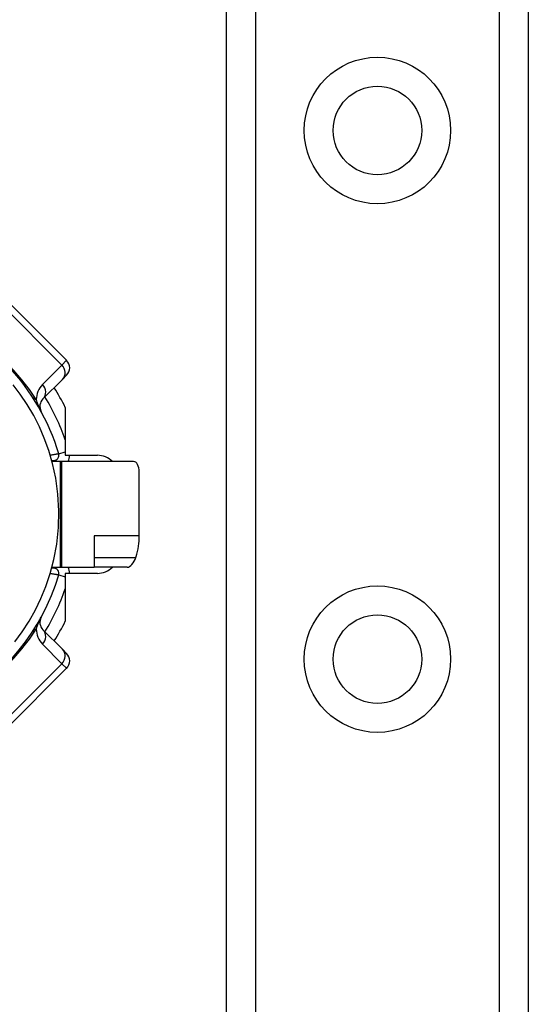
# Model space of a CAD drawing. Header units: inches. Extents: x 2 to 121, y 2 to 79.
# Tile 25 of 97: x 8.19 to 9.36, y 50.13 to 52.41. Entities that reach past the tile are written whole.
import ezdxf

# ---------------------------------------------------------------- set-up
doc = ezdxf.new("R2010")
doc.units = ezdxf.units.IN
doc.header["$LTSCALE"] = 7.278232
doc.header["$MEASUREMENT"] = 0
doc.layers.add('Visible Edges(ANSI)', color=7, linetype='Continuous', lineweight=25)
doc.layers.add('Visible Tangent Edges(ANSI)', color=7, linetype='Continuous', lineweight=25)

msp = doc.modelspace()

# ---------------------------------------------------------------- linework, layer by layer
at = {"layer": 'Visible Edges(ANSI)'}
for p, q in [((8.6678, 28.5463), (8.6678, 54.9988)), ((9.365, 54.9988), (9.365, 28.5463)), ((8.2982, 51.6205), (8.1601, 51.7587)), ((8.2982, 51.586), (8.2885, 51.5763)), ((8.2436, 51.5314), (8.2885, 51.5763)), ((8.2952, 51.5117), (8.2952, 51.4013)), ((8.2952, 51.4013), (8.3696, 51.4013)), ((8.264, 51.3893), (8.2688, 51.3893)), ((8.2835, 51.3869), (8.2646, 51.3869)), ((8.2871, 51.3869), (8.2835, 51.3869)), ((8.453, 51.3869), (8.2871, 51.3869)), ((8.466, 51.2155), (8.466, 51.3625)), ((8.362, 51.2155), (8.362, 51.1427)), ((8.2688, 51.1402), (8.264, 51.1402)), ((8.2646, 51.1427), (8.2835, 51.1427)), ((8.2835, 51.1427), (8.2871, 51.1427)), ((8.2871, 51.1427), (8.362, 51.1427)), ((8.2952, 51.1283), (8.2952, 51.0179)), ((8.3696, 51.1283), (8.2952, 51.1283)), ((8.4385, 51.1427), (8.362, 51.1427)), ((8.2885, 50.9533), (8.2436, 50.9982)), ((8.2885, 50.9533), (8.2982, 50.9436)), ((8.1601, 50.7709), (8.2982, 50.9091))]:
    msp.add_line(p, q, dxfattribs=at)
at = {"layer": 'Visible Edges(ANSI)', "flags": 128}
for points in [[(8.1785, 50.9701), (8.1955, 50.9931), (8.2118, 51.0184), (8.2263, 51.0441), (8.239, 51.0703), (8.2504, 51.098), (8.2605, 51.128), (8.269, 51.1606), (8.2756, 51.1961), (8.2796, 51.2341), (8.2805, 51.2727), (8.2783, 51.3113), (8.2732, 51.3481), (8.266, 51.3819), (8.257, 51.4126), (8.2468, 51.4408), (8.2354, 51.4672), (8.2225, 51.4928), (8.2075, 51.5183), (8.1913, 51.5424), (8.1748, 51.5642)], [(8.4585, 51.1654), (8.4585, 51.1655), (8.4585, 51.1655), (8.4586, 51.1656), (8.4586, 51.1657), (8.4586, 51.1657), (8.4586, 51.1658), (8.4586, 51.1659), (8.4587, 51.166), (8.4587, 51.166), (8.4587, 51.1661), (8.4587, 51.1662), (8.4588, 51.1662), (8.4588, 51.1663), (8.4588, 51.1664), (8.4588, 51.1665), (8.4589, 51.1665), (8.4589, 51.1666), (8.4589, 51.1667), (8.4589, 51.1668), (8.4589, 51.1668), (8.459, 51.1669), (8.459, 51.167), (8.459, 51.167), (8.459, 51.1671)]]:
    msp.add_lwpolyline(points, dxfattribs=at)
at = {"layer": 'Visible Edges(ANSI)'}
for centre in [(9.0164, 52.1514), (9.0164, 50.9303)]:
    msp.add_circle(centre, 0.1023, dxfattribs=at)
for centre, radius, start, end in [((7.8044, 51.2648), 0.4957, 16.3518, 70.8354), ((8.281, 51.6032), 0.0244, 315, 45), ((7.8044, 51.2648), 0.5495, 26.7049, 32.1604), ((8.2609, 51.5141), 0.0244, 135, 208.6389), ((8.2688, 51.4011), 0.0117, 270, 16.3518), ((8.3696, 51.3524), 0.0488, 44.9104, 90), ((7.8044, 51.2648), 0.6105, 11.537, 11.7228), ((7.8044, 51.2648), 0.4957, 253.8612, 343.6482), ((8.2688, 51.1285), 0.0117, 343.6482, 90), ((8.3696, 51.1772), 0.0488, 270, 315.0896), ((7.8044, 51.2648), 0.6105, 348.2772, 348.463), ((8.2609, 51.0155), 0.0244, 151.3611, 225), ((7.8044, 51.2648), 0.5495, 327.8396, 333.2951), ((8.281, 50.9263), 0.0244, 315, 45)]:
    msp.add_arc(centre, radius, start, end, dxfattribs=at)
for centre, major_axis, ratio, start_param, end_param in [((8.453, 51.3625), (0, 0.0244), 0.532359, 4.712389, 6.283185), ((8.342, 51.2155), (0, 0.1465), 0.846518, 4.375874, 4.712389), ((8.446, 51.1671), (-0.0099, -0.024), 0.47244, 0.192077, 1.691889)]:
    msp.add_ellipse(centre, major_axis=major_axis, ratio=ratio, start_param=start_param, end_param=end_param, dxfattribs=at)
at = {"layer": 'Visible Tangent Edges(ANSI)'}
for p, q in [((8.7346, 54.9988), (8.7346, 28.5463)), ((9.2982, 28.5463), (9.2982, 54.9988)), ((8.1493, 51.7479), (8.2875, 51.6097)), ((8.2875, 51.6097), (8.2425, 51.5648)), ((8.2875, 51.6097), (8.2982, 51.6205)), ((8.28, 51.4044), (8.2952, 51.4088)), ((8.2688, 51.3893), (8.2688, 51.3869)), ((8.2835, 51.3869), (8.2835, 51.1427)), ((8.2871, 51.1427), (8.2871, 51.3869)), ((8.466, 51.2155), (8.362, 51.2155)), ((8.362, 51.1654), (8.4585, 51.1654)), ((8.2688, 51.1427), (8.2688, 51.1402)), ((8.28, 51.1252), (8.2952, 51.1208)), ((8.2425, 50.9648), (8.2875, 50.9198)), ((8.2875, 50.9198), (8.1493, 50.7817)), ((8.2982, 50.9091), (8.2875, 50.9198))]:
    msp.add_line(p, q, dxfattribs=at)
at = {"layer": 'Visible Tangent Edges(ANSI)', "flags": 128}
for points in [[(8.2394, 51.5024), (8.2383, 51.5046), (8.2376, 51.5061), (8.2369, 51.5075), (8.2363, 51.5088), (8.2358, 51.5101), (8.2352, 51.5113), (8.2347, 51.5125), (8.2343, 51.5136), (8.2338, 51.5148), (8.2333, 51.5159), (8.2329, 51.517), (8.2325, 51.518), (8.2321, 51.5191), (8.2317, 51.5201), (8.2313, 51.5211), (8.2309, 51.5221), (8.2305, 51.5231), (8.2302, 51.5241), (8.2298, 51.5251), (8.2295, 51.526), (8.2292, 51.527), (8.2288, 51.5279), (8.2285, 51.5288), (8.2282, 51.5297)], [(8.28, 51.4044), (8.28, 51.4044), (8.2799, 51.4043), (8.2797, 51.4043), (8.2794, 51.4042), (8.279, 51.4042), (8.2785, 51.4041), (8.278, 51.404), (8.2774, 51.4039), (8.2767, 51.4038), (8.2759, 51.4037), (8.2751, 51.4035), (8.2742, 51.4034), (8.2733, 51.4032), (8.2723, 51.4031), (8.2713, 51.4029), (8.2702, 51.4027), (8.2691, 51.4025), (8.2679, 51.4023), (8.2668, 51.4021), (8.2656, 51.4019), (8.2644, 51.4017), (8.2631, 51.4015), (8.2619, 51.4013), (8.2606, 51.4011)], [(8.2606, 51.1285), (8.2619, 51.1283), (8.2631, 51.1281), (8.2643, 51.1279), (8.2656, 51.1277), (8.2667, 51.1275), (8.2679, 51.1273), (8.2691, 51.1271), (8.2702, 51.1269), (8.2712, 51.1267), (8.2723, 51.1265), (8.2733, 51.1264), (8.2742, 51.1262), (8.2751, 51.1261), (8.2759, 51.1259), (8.2767, 51.1258), (8.2773, 51.1257), (8.278, 51.1256), (8.2785, 51.1255), (8.279, 51.1254), (8.2794, 51.1253), (8.2797, 51.1253), (8.2799, 51.1253), (8.28, 51.1252), (8.28, 51.1252)], [(8.2282, 50.9999), (8.2285, 51.0008), (8.2288, 51.0017), (8.2292, 51.0026), (8.2295, 51.0036), (8.2298, 51.0045), (8.2302, 51.0055), (8.2305, 51.0065), (8.2309, 51.0075), (8.2313, 51.0085), (8.2317, 51.0095), (8.2321, 51.0105), (8.2325, 51.0116), (8.2329, 51.0126), (8.2333, 51.0137), (8.2338, 51.0148), (8.2343, 51.0159), (8.2347, 51.0171), (8.2352, 51.0183), (8.2358, 51.0195), (8.2363, 51.0208), (8.2369, 51.0221), (8.2376, 51.0235), (8.2383, 51.025), (8.2394, 51.0272)]]:
    msp.add_lwpolyline(points, dxfattribs=at)
at = {"layer": 'Visible Tangent Edges(ANSI)'}
for centre in [(9.0164, 52.1514), (9.0164, 50.9303)]:
    msp.add_circle(centre, 0.1692, dxfattribs=at)
for centre, radius, start, end in [((7.772, 51.2324), 0.5446, 33.0901, 56.9099), ((8.2771, 51.5303), 0.0488, 135, 180.6587), ((7.8044, 51.2648), 0.5202, 19.3241, 31.4236), ((8.2688, 51.4011), 0.0361, 336.9277, 0.3097), ((8.2688, 51.1285), 0.0361, 359.6903, 23.0723), ((7.8044, 51.2648), 0.5202, 328.5764, 340.6759), ((7.772, 51.2972), 0.5446, 303.0901, 326.9099), ((8.2771, 50.9993), 0.0488, 179.3413, 225)]:
    msp.add_arc(centre, radius, start, end, dxfattribs=at)
for centre, major_axis, ratio, start_param, end_param in [((8.2713, 51.5936), (0.0173, -0.0173), 0.937622, 0, 1.570796), ((8.2263, 51.5486), (0.0173, -0.0173), 0.937622, 0, 1.570796), ((8.2606, 51.5621), (-0.0409, -0.0267), 0.48633, 0, 0.409204), ((8.2606, 50.9675), (-0.0409, 0.0267), 0.48633, 5.873981, 6.283185), ((8.2263, 50.9809), (0.0173, 0.0173), 0.937622, 4.712389, 6.283185), ((8.2713, 50.936), (0.0173, 0.0173), 0.937622, 4.712389, 6.283185)]:
    msp.add_ellipse(centre, major_axis=major_axis, ratio=ratio, start_param=start_param, end_param=end_param, dxfattribs=at)

doc.saveas('drawing.dxf')
